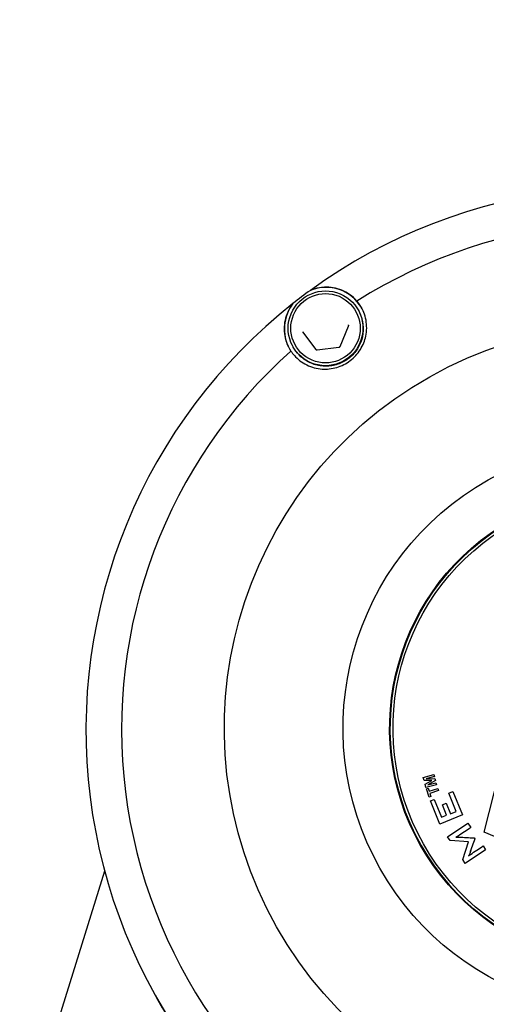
# Model space of a CAD drawing. Header units: inches. Extents: x 24 to 1128, y -94 to 748.
# Tile 53 of 256: x 315.72 to 317.07, y 207.62 to 210.47. Entities that reach past the tile are written whole.
import ezdxf

# ---------------------------------------------------------------- set-up
doc = ezdxf.new("R2010")
doc.units = ezdxf.units.IN
doc.header["$LTSCALE"] = 32
doc.header["$MEASUREMENT"] = 0
doc.layers.add('Visible (ANSI)', color=7, linetype='Continuous', lineweight=30)

msp = doc.modelspace()

# ---------------------------------------------------------------- linework, layer by layer
at = {"layer": 'Visible (ANSI)'}
for p, q in [((316.70377, 209.62852), (316.7046, 209.62706)), ((316.54317, 209.56509), (316.58156, 209.51434)), ((316.65148, 209.52306), (316.67625, 209.58168)), ((316.51523, 209.52204), (316.51605, 209.52058)), ((316.58519, 209.51281), (316.64834, 209.52068)), ((317.069, 208.11608), (317.22233, 208.72648)), ((316.89245, 208.27484), (316.92289, 208.28292)), ((316.9244, 208.27721), (316.90046, 208.27081)), ((316.92441, 208.2772), (316.90048, 208.27081)), ((316.92289, 208.28292), (316.92441, 208.2772)), ((316.92289, 208.28292), (316.9244, 208.27721)), ((316.92289, 208.28292), (316.92289, 208.28292)), ((316.9244, 208.27721), (316.92441, 208.2772)), ((316.89491, 208.26554), (316.89245, 208.27484)), ((316.91712, 208.26566), (316.89491, 208.26554)), ((316.89491, 208.26554), (316.89492, 208.26554)), ((316.91711, 208.26566), (316.89492, 208.26554)), ((316.89781, 208.25462), (316.91712, 208.26566)), ((316.90026, 208.2454), (316.89781, 208.25462)), ((316.9307, 208.25348), (316.90026, 208.2454)), ((316.9307, 208.25347), (316.90026, 208.24539)), ((316.90046, 208.27081), (316.92601, 208.27117)), ((316.92758, 208.26525), (316.90522, 208.25287)), ((316.90522, 208.25287), (316.92918, 208.25919)), ((316.92758, 208.26524), (316.90524, 208.25288)), ((316.92601, 208.27117), (316.92758, 208.26525)), ((316.92601, 208.27117), (316.92601, 208.27116)), ((316.92601, 208.27116), (316.92758, 208.26524)), ((316.92758, 208.26525), (316.92758, 208.26524)), ((316.92918, 208.25919), (316.9307, 208.25348)), ((316.92918, 208.25919), (316.92919, 208.25918)), ((316.92919, 208.25918), (316.9307, 208.25347)), ((316.9307, 208.25348), (316.9307, 208.25347)), ((316.90026, 208.2454), (316.90026, 208.24539)), ((316.90148, 208.24166), (316.90655, 208.2433)), ((316.90914, 208.21785), (316.90148, 208.24166)), ((316.90655, 208.2433), (316.90941, 208.23442)), ((316.90655, 208.2433), (316.90655, 208.24329)), ((316.90655, 208.24329), (316.90941, 208.23442)), ((316.91421, 208.21949), (316.90914, 208.21785)), ((316.91421, 208.21948), (316.90914, 208.21785)), ((316.90941, 208.23442), (316.93432, 208.24243)), ((316.93626, 208.23639), (316.91135, 208.22837)), ((316.91135, 208.22837), (316.91421, 208.21949)), ((316.91135, 208.22837), (316.91136, 208.22836)), ((316.93627, 208.23638), (316.91136, 208.22836)), ((316.91136, 208.22836), (316.91421, 208.21948)), ((316.91421, 208.21949), (316.91421, 208.21948)), ((316.93432, 208.24243), (316.93627, 208.23638)), ((316.93432, 208.24243), (316.93626, 208.23639)), ((316.93432, 208.24243), (316.93432, 208.24243)), ((316.93626, 208.23639), (316.93627, 208.23638)), ((316.96595, 208.22876), (316.97837, 208.23382)), ((316.98736, 208.17623), (316.96595, 208.22876)), ((316.97837, 208.23382), (317.00598, 208.16608)), ((316.97837, 208.23382), (316.97838, 208.23381)), ((316.97838, 208.23381), (317.00598, 208.16607)), ((316.90914, 208.21785), (316.90914, 208.21785)), ((316.91299, 208.20647), (316.92408, 208.21099)), ((316.94035, 208.13934), (316.91299, 208.20647)), ((316.92408, 208.21099), (316.94524, 208.15906)), ((316.92408, 208.21099), (316.92409, 208.21098)), ((316.92409, 208.21098), (316.94524, 208.15906)), ((316.94766, 208.19544), (316.95875, 208.19996)), ((316.96003, 208.16509), (316.94766, 208.19544)), ((316.95875, 208.19996), (316.97112, 208.16961)), ((316.95875, 208.19996), (316.97112, 208.16961)), ((316.95875, 208.19996), (316.95875, 208.19996)), ((317.00598, 208.16608), (316.94035, 208.13934)), ((317.00598, 208.16607), (316.94035, 208.13933)), ((316.94524, 208.15906), (316.96003, 208.16509)), ((316.97112, 208.16961), (316.98736, 208.17623)), ((317.00598, 208.16608), (317.00598, 208.16607)), ((316.94035, 208.13934), (316.94035, 208.13933)), ((316.96256, 208.10244), (317.02146, 208.14184)), ((317.02146, 208.14184), (317.02994, 208.12917)), ((317.02994, 208.12917), (317.02994, 208.12916)), ((317.37911, 207.98512), (317.069, 208.11608)), ((317.069, 208.11608), (317.069, 208.11607)), ((317.37911, 207.98511), (317.069, 208.11607)), ((316.88605, 208.0787), (316.88656, 208.0778)), ((316.96991, 208.09145), (316.96256, 208.10244)), ((316.96991, 208.09146), (316.96256, 208.10244)), ((316.96256, 208.10244), (316.96256, 208.10244)), ((317.02365, 208.0882), (316.96991, 208.09146)), ((316.96991, 208.09146), (316.96991, 208.09145)), ((317.02365, 208.0882), (316.96991, 208.09145)), ((317.00657, 208.03664), (317.02365, 208.0882)), ((317.03958, 208.09933), (317.0414, 208.09662)), ((317.0414, 208.09662), (317.04141, 208.09661)), ((317.07294, 208.06489), (317.01403, 208.02549)), ((317.07294, 208.06489), (317.01403, 208.02549)), ((317.06548, 208.07604), (317.07294, 208.06489)), ((317.07294, 208.06489), (317.07294, 208.06489)), ((317.01403, 208.02549), (317.00657, 208.03664)), ((317.00657, 208.03664), (317.00658, 208.03663)), ((317.01403, 208.02549), (317.00658, 208.03663)), ((317.01403, 208.02549), (317.01403, 208.02549)), ((315.97028, 208.00318), (315.78476, 207.40639)), ((316.12123, 207.6356), (316.11947, 207.63871)), ((316.13768, 207.60647), (316.12155, 207.63504))]:
    msp.add_line(p, q, dxfattribs=at)
msp.add_circle((310.67052, 204.18862), 23.75, dxfattribs=at)
for centre, major_axis, start_param, end_param in [((317.489, 208.41214), (1.36953, 0.77343), 5.9132072, 7.9673071), ((317.48754, 208.41472), (1.27849, 0.72201), 5.9748062, 7.9057081), ((316.61036, 209.57377), (0.10456, 0.05905), 0.0132198, 1.4372238), ((317.489, 208.41214), (1.36953, 0.77343), 1.6841218, 1.724417), ((317.489, 208.41214), (-1.36953, -0.77343), 4.8660097, 6.9201096), ((316.61036, 209.57377), (-0.10456, -0.05905), 5.1129077, 6.2717645), ((317.48754, 208.41472), (-1.27849, -0.72201), 4.9276087, 6.8585106), ((317.48647, 208.41663), (-0.60163, -0.33977), 3.1424091, 6.2823689), ((317.49108, 208.40846), (1.36953, 0.77343), 3.1411828, 6.2835952), ((317.49076, 208.40903), (-1.36953, -0.77343), 0, 3.1415927), ((317.50721, 208.3799), (1.36953, 0.77343), 3.1415927, 6.2831853), ((317.48648, 208.4166), (0.59992, 0.3388), 3.1415927, 6.2831853), ((317.489, 208.41214), (-1.36953, -0.77343), 0.6772195, 2.7313193), ((317.48754, 208.41472), (-1.27849, -0.72201), 0.7388184, 2.6697204)]:
    msp.add_ellipse(centre, major_axis=major_axis, ratio=0.999866, start_param=start_param, end_param=end_param, dxfattribs=at)
for centre, major_axis, ratio in [((317.48628, 208.41697), (-1.0183, -0.57507), 0.999866), ((316.6095, 209.57528), (0.04213, 0.09973), 0.999966), ((316.60944, 209.5754), (0.03907, 0.09248), 0.999966), ((317.48591, 208.41761), (-0.71885, -0.40596), 0.999866), ((317.48591, 208.41761), (-0.60163, -0.33977), 0.999866), ((317.48597, 208.4175), (-0.59992, -0.3388), 0.999866), ((317.48591, 208.41761), (-0.59306, -0.33493), 0.999866)]:
    msp.add_ellipse(centre, major_axis=major_axis, ratio=ratio, dxfattribs=at)
for points, knots in [([(316.70049, 209.654), (316.69435, 209.66113), (316.68707, 209.66784), (316.66537, 209.68283), (316.64931, 209.68974), (316.61667, 209.69513), (316.59678, 209.69506), (316.57367, 209.68822), (316.56977, 209.68687), (316.56577, 209.68524)], [0.08166959, 0.08166959, 0.08166959, 0.08166959, 0.22046255, 0.22046255, 0.4409251, 0.4409251, 0.62010995, 0.62010995, 0.65364377, 0.65364377, 0.65364377, 0.65364377]), ([(316.51522, 209.64702), (316.51258, 209.64361), (316.51022, 209.64023), (316.4974, 209.6199), (316.49199, 209.60082), (316.48843, 209.56806), (316.4908, 209.55079), (316.49946, 209.52594), (316.504, 209.51716), (316.50925, 209.50935)], [0.81248761, 0.81248761, 0.81248761, 0.81248761, 0.84602143, 0.84602143, 1.02520628, 1.02520628, 1.24566883, 1.24566883, 1.38446178, 1.38446178, 1.38446178, 1.38446178]), ([(316.50925, 209.50935), (316.51238, 209.50473), (316.51577, 209.50038), (316.5289, 209.48577), (316.54122, 209.47616), (316.56909, 209.46245), (316.58464, 209.45836), (316.61303, 209.45646), (316.6277, 209.45782), (316.65592, 209.4661), (316.66948, 209.47305), (316.69206, 209.49012), (316.70242, 209.50127), (316.71806, 209.52616), (316.72334, 209.53989), (316.7292, 209.56769), (316.72947, 209.58376), (316.72382, 209.61427), (316.71789, 209.62871), (316.71024, 209.64077), (316.70737, 209.6453), (316.7041, 209.64973), (316.70049, 209.654)], [-0.9741877, -0.9741877, -0.9741877, -0.9741877, -0.9276072, -0.9276072, -0.8035433, -0.8035433, -0.6794793, -0.6794793, -0.5716415, -0.5716415, -0.4638036, -0.4638036, -0.3559657, -0.3559657, -0.2481279, -0.2481279, -0.1240639, -0.1240639, 0, 0, 0, 0.0465805, 0.0465805, 0.0465805, 0.0465805]), ([(316.7046, 209.62706), (316.71028, 209.61701), (316.71433, 209.60604), (316.71878, 209.58338), (316.71918, 209.57169), (316.71628, 209.54878), (316.71298, 209.53756), (316.70302, 209.51672), (316.69636, 209.50711), (316.68035, 209.49046), (316.671, 209.48343), (316.65057, 209.47267), (316.63948, 209.46893), (316.6167, 209.46514), (316.605, 209.46508), (316.58218, 209.46865), (316.57106, 209.47227), (316.55053, 209.48284), (316.54111, 209.48977), (316.52642, 209.50476), (316.52069, 209.51237), (316.51605, 209.52058)], [2.2278682, 2.2278682, 2.2278682, 2.2278682, 2.5478651, 2.5478651, 2.8678627, 2.8678627, 3.1878618, 3.1878618, 3.5078628, 3.5078628, 3.8278654, 3.8278654, 4.1478685, 4.1478685, 4.4678708, 4.4678708, 4.7878715, 4.7878715, 5.1078703, 5.1078703, 5.3694608, 5.3694608, 5.3694608, 5.3694608]), ([(316.54289, 209.56553), (316.5429, 209.5655), (316.54292, 209.56547), (316.54296, 209.56541), (316.54298, 209.56538), (316.54301, 209.56532), (316.54303, 209.56529), (316.54307, 209.56523), (316.54309, 209.56521), (316.54313, 209.56515), (316.54315, 209.56512), (316.54317, 209.56509)], [0.91372446, 0.91372446, 0.91372446, 0.91372446, 0.94041908, 0.94041908, 0.9671137, 0.9671137, 0.99380832, 0.99380832, 1.02050293, 1.02050293, 1.04719755, 1.04719755, 1.04719755, 1.04719755]), ([(316.67625, 209.58168), (316.67634, 209.5819), (316.67642, 209.58213), (316.67652, 209.5826), (316.67655, 209.58284), (316.67657, 209.58332), (316.67655, 209.58356), (316.67648, 209.58403), (316.67642, 209.58427), (316.67627, 209.58472), (316.67617, 209.58494), (316.67605, 209.58515)], [3.14159265, 3.14159265, 3.14159265, 3.14159265, 3.32433755, 3.32433755, 3.50708244, 3.50708244, 3.68982733, 3.68982733, 3.87257222, 3.87257222, 4.05531712, 4.05531712, 4.05531712, 4.05531712]), ([(316.58156, 209.51434), (316.58173, 209.51412), (316.58192, 209.51392), (316.58233, 209.51356), (316.58256, 209.5134), (316.58304, 209.51314), (316.5833, 209.51303), (316.58382, 209.51287), (316.58409, 209.51282), (316.58464, 209.51277), (316.58492, 209.51277), (316.58519, 209.51281)], [1.0471976, 1.0471976, 1.0471976, 1.0471976, 1.2566371, 1.2566371, 1.4660766, 1.4660766, 1.6755161, 1.6755161, 1.8849556, 1.8849556, 2.0943951, 2.0943951, 2.0943951, 2.0943951]), ([(316.64834, 209.52068), (316.64862, 209.52071), (316.64889, 209.52078), (316.64941, 209.52096), (316.64966, 209.52107), (316.65013, 209.52136), (316.65035, 209.52153), (316.65075, 209.5219), (316.65093, 209.52211), (316.65124, 209.52256), (316.65138, 209.5228), (316.65148, 209.52306)], [2.0943951, 2.0943951, 2.0943951, 2.0943951, 2.3038346, 2.3038346, 2.5132741, 2.5132741, 2.7227136, 2.7227136, 2.9321531, 2.9321531, 3.1415927, 3.1415927, 3.1415927, 3.1415927]), ([(317.02994, 208.12917), (317.01781, 208.12106), (317.00568, 208.11295), (316.99355, 208.10483), (316.99285, 208.10436), (316.99194, 208.10383), (316.99078, 208.10321), (316.98962, 208.1026), (316.98839, 208.10185), (316.98692, 208.1011)], [0.564646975, 0.564646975, 0.564646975, 0.564646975, 0.649363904, 0.649363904, 0.649363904, 0.655582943, 0.655582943, 0.655582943, 0.664101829, 0.664101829, 0.664101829, 0.664101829]), ([(317.02994, 208.12916), (317.01781, 208.12105), (317.00569, 208.11294), (316.99356, 208.10483), (316.99285, 208.10435), (316.99194, 208.10383), (316.99078, 208.10321), (316.98963, 208.10259), (316.9884, 208.10185), (316.98694, 208.1011)], [0.564646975, 0.564646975, 0.564646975, 0.564646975, 0.649363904, 0.649363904, 0.649363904, 0.655582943, 0.655582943, 0.655582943, 0.664071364, 0.664071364, 0.664071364, 0.664071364]), ([(316.98692, 208.1011), (316.98895, 208.10136), (316.99064, 208.10154), (316.99198, 208.10165), (316.99338, 208.10177), (316.99447, 208.10182), (316.99545, 208.10177), (317.01016, 208.10098), (317.02487, 208.10015), (317.03958, 208.09933)], [0.66410183, 0.66410183, 0.66410183, 0.66410183, 0.67395793, 0.67395793, 0.67395793, 0.68067458, 0.68067458, 0.68067458, 0.76622735, 0.76622735, 0.76622735, 0.76622735]), ([(317.0414, 208.09662), (317.03652, 208.08265), (317.03164, 208.06868), (317.02676, 208.05471), (317.02621, 208.05312), (317.02561, 208.05173), (317.02499, 208.05053), (317.02436, 208.04931), (317.02376, 208.04814), (317.02306, 208.04719)], [0.77255896, 0.77255896, 0.77255896, 0.77255896, 0.85846637, 0.85846637, 0.85846637, 0.86725397, 0.86725397, 0.86725397, 0.8747384, 0.8747384, 0.8747384, 0.8747384]), ([(317.04141, 208.09661), (317.03653, 208.08264), (317.03165, 208.06867), (317.02677, 208.0547), (317.02621, 208.05311), (317.02561, 208.05173), (317.025, 208.05053), (317.02437, 208.04931), (317.02377, 208.04815), (317.02307, 208.04721)], [0.77255896, 0.77255896, 0.77255896, 0.77255896, 0.85846637, 0.85846637, 0.85846637, 0.86725397, 0.86725397, 0.86725397, 0.8746849, 0.8746849, 0.8746849, 0.8746849]), ([(317.02306, 208.04719), (317.02423, 208.04814), (317.02529, 208.04892), (317.02628, 208.04966), (317.02723, 208.05037), (317.02817, 208.05108), (317.02909, 208.0517), (317.04122, 208.05981), (317.05335, 208.06793), (317.06548, 208.07604)], [0.874738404, 0.874738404, 0.874738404, 0.874738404, 0.882606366, 0.882606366, 0.882606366, 0.889323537, 0.889323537, 0.889323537, 0.974040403, 0.974040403, 0.974040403, 0.974040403])]:
    msp.add_open_spline(points, degree=3, knots=knots, dxfattribs=at)

doc.saveas('drawing.dxf')
